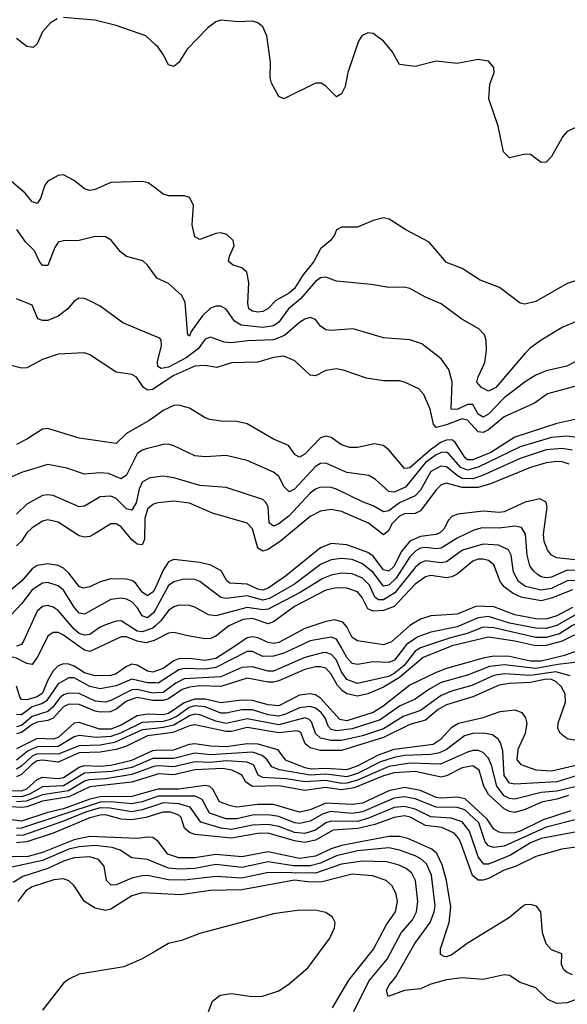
# Model space of a CAD drawing. Header units: inches. Extents: x 884549 to 1028252, y 526810 to 653624.
# Tile 125 of 256: x 949483 to 951570, y 558638 to 562392. Entities that reach past the tile are written whole.
import ezdxf

# ---------------------------------------------------------------- set-up
doc = ezdxf.new("R2010")
doc.units = ezdxf.units.IN
doc.header["$MEASUREMENT"] = 0
for name, color, linetype in [('A9545', 7, 'Continuous'), ('A9546', 7, 'Continuous'), ('A9555', 7, 'Continuous'), ('A9556', 7, 'Continuous')]:
    doc.layers.add(name, color=color, linetype=linetype)

msp = doc.modelspace()

# ---------------------------------------------------------------- linework, layer by layer
at = {"layer": 'A9545', "color": 5}
for points, elevation in [([(949569.6, 560000), (949550, 559959.9), (949530, 559933.8), (949510, 559937.2), (949470, 559958.2), (949411.8, 559971.8), (949370, 559999.6), (949350, 559993.3), (949310, 559966.4), (949290, 559966.1), (949258.8, 560000)], 2480), ([(949785.8, 560000), (949750, 559983.3), (949730, 559987.6), (949712.8, 560000)], 2480), ([(950000, 559908.2), (949990, 559904.7), (949970, 559907.4), (949930, 559930.6), (949910, 559934.7), (949890, 559926.2), (949850, 559897.8), (949830, 559892.1), (949770, 559890.6), (949730, 559902.1), (949690, 559927.3), (949670, 559934.8), (949650, 559935.8), (949630, 559927.8), (949610, 559908.9), (949590, 559874), (949570, 559823.7), (949550, 559810.8), (949510, 559799.3), (949490, 559800.3), (949483, 559810), (949470.7, 559850.7)], 2520), ([(950000, 559863.1), (949970, 559863.5), (949910, 559877.3), (949850, 559851.5), (949790, 559840.6), (949750, 559849.2), (949690, 559882.3), (949670, 559882.3), (949630, 559860.1), (949585.5, 559794.5), (949570, 559784.4), (949530, 559772.1), (949490, 559741.6), (949470, 559743.4)], 2540), ([(950000, 559825), (949990, 559824.4), (949930, 559838.2), (949910, 559836.7), (949830, 559796), (949810, 559790), (949770, 559793.3), (949710, 559822.4), (949670, 559824.7), (949650, 559817.8), (949634.7, 559805.3), (949609.2, 559770.8), (949590, 559754.2), (949530, 559735), (949490, 559701.2), (949470, 559696.2)], 2560), ([(950000, 559796.4), (949990, 559796.6), (949930, 559808), (949890, 559793.1), (949850, 559763.1), (949827.5, 559752.5), (949790, 559751.5), (949770, 559755.6), (949710, 559780.9), (949670, 559782.3), (949650, 559772.3), (949610, 559729.4), (949590, 559720), (949550, 559713.6), (949530, 559704.4), (949490, 559674.8), (949470, 559669.4)], 2580), ([(950000, 559742.5), (949970, 559743.8), (949930, 559737.5), (949870, 559702.2), (949830, 559687.4), (949786.4, 559686.4), (949710, 559712.4), (949690, 559710.4), (949630, 559655.5), (949610, 559649), (949550, 559650.8), (949470, 559611.4)], 2620), ([(950000, 559715), (949950, 559712.3), (949870, 559672.9), (949830, 559659.4), (949774.9, 559654.9), (949710, 559663.1), (949690, 559657.1), (949630, 559621), (949550, 559619.5), (949515.4, 559604.6), (949470, 559568.5)], 2640), ([(950000, 559689.8), (949950, 559684.4), (949844.2, 559635.8), (949790, 559626.5), (949710, 559622.8), (949630, 559591.1), (949550, 559592.5), (949530, 559583.8), (949490, 559546.4), (949470, 559534.7)], 2660), ([(950000, 559665.6), (949970, 559662), (949890, 559622.5), (949850, 559609.2), (949790, 559599.5), (949710, 559596.2), (949630, 559560.9), (949570, 559568.8), (949550, 559565.7), (949530, 559553), (949490, 559514.5), (949470, 559505.8)], 2680), ([(949430, 559452.8), (949490, 559452.2), (949510, 559460), (949550, 559494.5), (949570, 559504.4), (949630, 559498.3), (949650, 559503.2), (949710, 559542.4), (949730, 559548.2), (949790, 559545.9), (949830.1, 559549.9), (949910, 559568.7), (949990, 559606.2), (950000, 559606.4)], 2720), ([(950000, 559575.4), (949990, 559575.5), (949910, 559541.3), (949833.9, 559526.1), (949730, 559518.6), (949650, 559471.5), (949570, 559466.6), (949520.6, 559439.4), (949490, 559429.4), (949430, 559430.8)], 2740), ([(950000, 559545.4), (949990, 559543.8), (949910, 559513.5), (949810, 559497.5), (949746.6, 559493.4), (949730, 559488.8), (949668.6, 559451.4), (949570, 559437.2), (949507.6, 559412.4), (949470, 559409.5)], 2760), ([(950000, 559512.8), (949910, 559484.6), (949750, 559466.7), (949670, 559429.4), (949570, 559412), (949509.5, 559390.5), (949490, 559387.9), (949370, 559395.6)], 2780), ([(950000, 559455.8), (949910, 559429.8), (949790, 559428.5), (949750, 559420.1), (949650, 559382.7), (949590, 559369.7), (949490, 559336), (949390, 559348.5)], 2820), ([(950000, 559428.1), (949950, 559410.5), (949910, 559401.9), (949830, 559410.4), (949790, 559408.8), (949490, 559309.3), (949470, 559308.5)], 2840), ([(950000, 559396.1), (949950, 559379.2), (949910, 559372), (949826.2, 559386.2), (949790, 559386.7), (949733.3, 559370), (949650, 559335.7), (949496.8, 559283.2), (949470, 559281.3)], 2860), ([(950000, 559361.6), (949963, 559350), (949910, 559341.2), (949870, 559343.8), (949810, 559359.7), (949790, 559359.2), (949750, 559348.5), (949610, 559290.8), (949510, 559256.9), (949470, 559253.7)], 2880), ([(950000, 559266.4), (949990, 559274), (949970, 559275.7), (949930, 559269.6), (949750, 559278.2), (949690, 559265), (949570, 559216.3), (949510, 559200.2), (949440.9, 559200.9)], 2920), ([(950000, 559177.9), (949970, 559190.3), (949910, 559196.3), (949865.3, 559225.3), (949835.8, 559235.8), (949770, 559243.4), (949710, 559238.6), (949670, 559228.8), (949570, 559185.7), (949441.4, 559158.6)], 2940), ([(950000, 559122.5), (949970, 559128.4), (949950, 559128.1), (949910, 559119.2), (949850, 559093.7), (949832.1, 559092.1), (949813.7, 559110), (949804.2, 559164.2), (949783.2, 559190), (949750, 559200.8), (949690, 559196.4), (949650, 559184), (949590, 559155.4), (949495, 559125), (949457.9, 559102.1)], 2960), ([(950000, 559060.6), (949950, 559063.3), (949910, 559051.7), (949830, 559000.9), (949810, 558995.1), (949770, 559004.8), (949729.6, 559029.6), (949689.9, 559089.9), (949670, 559109.1), (949650, 559115.8), (949612.7, 559112.7), (949530, 559085.7), (949506.3, 559070), (949475.7, 559030)], 2980), ([(950000, 558841), (949950, 558811.7), (949879.7, 558780.3), (949710, 558752.9), (949670, 558733.9), (949650, 558718.8), (949570, 558616.2)], 3020)]:
    msp.add_lwpolyline(points, dxfattribs=dict(at, elevation=elevation))
at = {"layer": 'A9546', "color": 5}
for points, elevation in [([(949625.5, 562394.5), (949600.3, 562379.7), (949570, 562346), (949550, 562299.3), (949533.9, 562286.1), (949510, 562289.7), (949470, 562319.7)], 2180), ([(950000, 562296.3), (949964, 562330), (949850, 562369.6), (949769.6, 562389.6), (949650, 562399.6)], 2180), ([(950000, 561748.9), (949972.3, 561770), (949950, 561775.4), (949830, 561770.6), (949770, 561744.2), (949750, 561741), (949730, 561747.1), (949690, 561778.5), (949650, 561799.7), (949630, 561798.3), (949590, 561776.3), (949579.1, 561760.9), (949562.7, 561710), (949550, 561691), (949530, 561697.2), (949503.4, 561730), (949442.3, 561782.3)], 2220), ([(950000, 561414.3), (949970, 561455.6), (949951.8, 561471.8), (949890, 561488.5), (949866.5, 561506.5), (949831.2, 561551.2), (949810, 561564.2), (949770, 561565.6), (949710, 561549.3), (949650, 561548.3), (949630, 561543.8), (949616.7, 561523.3), (949590, 561455.1), (949570, 561455), (949557.7, 561470), (949539.4, 561510), (949504.7, 561544.7), (949471.4, 561591.4)], 2240), ([(950000, 561184.1), (949876.4, 561236.4), (949790, 561299.7), (949750, 561320.4), (949730, 561328.4), (949710, 561329.7), (949690, 561318.3), (949666.4, 561290), (949630, 561261.9), (949590, 561245.5), (949570, 561244.7), (949551.4, 561251.4), (949530, 561303.5), (949470, 561327.6)], 2260), ([(950000, 560988.9), (949990, 560982.3), (949970, 560978.9), (949955.3, 560990), (949928.3, 561028.3), (949910, 561039), (949850, 561048.1), (949750, 561113.6), (949730, 561121.2), (949630, 561116.8), (949570, 561096.1), (949510, 561064.9), (949490, 561063.1), (949450, 561072.9)], 2280), ([(950000, 560880.5), (949976, 560864), (949890, 560814), (949850, 560776.1), (949710, 560796.1), (949590, 560833.7), (949570, 560830.5), (949510, 560791.9), (949470, 560772.5)], 2320), ([(950000, 560764.2), (949970, 560756.5), (949950, 560750.4), (949930, 560737), (949890, 560655.9), (949870, 560641.2), (949821.1, 560661.1), (949790, 560664.4), (949730, 560658.8), (949662.4, 560682.4), (949590, 560695.3), (949490, 560665.8), (949450, 560647.4)], 2340), ([(950000, 560647.3), (949975.7, 560644.3), (949950, 560628.4), (949938.6, 560601.4), (949926.3, 560550), (949910, 560521.8), (949890, 560526.9), (949850, 560566.4), (949830, 560575), (949790, 560572.9), (949730, 560536.5), (949710, 560535), (949610, 560577.5), (949590, 560580.4), (949570, 560577.3), (949510, 560545.3), (949470, 560506.4)], 2360), ([(950000, 560546.7), (949990, 560543.4), (949970, 560525.2), (949959.2, 560490), (949958.6, 560410), (949950, 560389.9), (949930, 560392.6), (949910, 560408.5), (949870, 560457.7), (949850, 560469.9), (949830, 560469.9), (949767.1, 560430), (949750, 560421.2), (949730, 560418.3), (949710, 560424.4), (949630, 560476.6), (949590, 560484.8), (949570, 560479.9), (949530, 560454.9), (949510, 560435.4), (949490, 560403.9), (949470, 560386.3)], 2380), ([(950000, 560227.2), (949992.1, 560210), (949970, 560194.7), (949950, 560208.7), (949924.5, 560244.5), (949910, 560254.2), (949890, 560259.3), (949830, 560259.5), (949790, 560248), (949750, 560229.1), (949725.1, 560225.1), (949710, 560230.4), (949670, 560281.9), (949650, 560300.5), (949630, 560310.7), (949590, 560317.8), (949549.2, 560310.8), (949530, 560297.7), (949490, 560250.6), (949450, 560217.9)], 2420), ([(950000, 560143.1), (949992.8, 560130), (949970, 560110.9), (949950, 560119.3), (949931.4, 560150), (949910, 560172.5), (949890, 560182.5), (949870, 560185.9), (949830, 560180.8), (949730, 560125.4), (949710, 560129.4), (949690, 560152.5), (949650, 560216.3), (949630, 560233.3), (949590, 560245.5), (949570, 560243.4), (949530, 560218.4), (949490, 560165.2), (949430, 560101.4)], 2440), ([(950000, 560081.1), (949990, 560072.2), (949950, 560057.6), (949930, 560061.1), (949870, 560100.3), (949850, 560098.3), (949810, 560084.7), (949790, 560076.3), (949750, 560048.2), (949730, 560045.4), (949710, 560051.9), (949690, 560067.8), (949630, 560139.2), (949610, 560152.2), (949590, 560158.2), (949570, 560154.6), (949550, 560137.1), (949497.3, 560022.7), (949489.4, 560010), (949470, 560002.9)], 2460), ([(949712.8, 560000), (949650, 560045.3), (949630, 560055.5), (949610, 560055.5), (949590, 560041.6), (949569.6, 560000)], 2480), ([(950000, 560027.8), (949994.8, 560025.2), (949964.3, 560015.7), (949930, 560021.9), (949890, 560039.2), (949870, 560039.3), (949785.8, 560000)], 2480)]:
    msp.add_lwpolyline(points, dxfattribs=dict(at, elevation=elevation))
at = {"layer": 'A9555', "color": 5}
for points, elevation in [([(950297.4, 560000), (950230, 559955.8), (950190, 559949), (950130, 559956.6), (950090, 559955.3), (950070, 559947), (950030, 559918.8), (950000, 559908.2)], 2520), ([(951018.7, 560000), (951010, 559997.1), (950990, 559984.5), (950948.6, 559930), (950910, 559898.8), (950888.1, 559888.1), (950770, 559861.5), (950730, 559876.9), (950710, 559904.9), (950690, 559950), (950671.5, 559971.5), (950650, 559978.9), (950637.4, 559977.4), (950570, 559960.7), (950450, 559907.7), (950430, 559907.9), (950370, 559924.3), (950330, 559922.2), (950250, 559886.1), (950110, 559878.3), (950077.7, 559862.3), (950030, 559826.7), (950000, 559825)], 2560), ([(950539.1, 560000), (950490, 559977.1), (950450, 559965.4), (950410, 559964.1), (950370, 559983.6), (950350, 559982.4), (950230, 559921.4), (950190, 559916.1), (950110, 559918.2), (950090, 559913.3), (950010, 559862.9), (950000, 559863.1)], 2540), ([(951118.5, 560000), (951020.3, 559959.6), (950930, 559884.1), (950870, 559846.7), (950810, 559821.2), (950770, 559813.3), (950730, 559821.8), (950712.9, 559832.9), (950694, 559854), (950670, 559897.2), (950650, 559919.9), (950630, 559925.1), (950610, 559924), (950570, 559914), (950470, 559871), (950450, 559866.5), (950430, 559866.3), (950350, 559881.4), (950250, 559850), (950170, 559852.5), (950130, 559847.5), (950102.1, 559837.9), (950050, 559803), (950030, 559796), (950000, 559796.4)], 2580), ([(951650, 559999.5), (951553.9, 559966.1), (951470, 559946.5), (951430, 559946.5), (951350, 559964), (951290, 559965.3), (951250, 559958.2), (951110, 559917.7), (951070, 559903.1), (950970, 559854.5), (950866.7, 559773.3), (950830.1, 559750), (950730, 559718.7), (950703.2, 559723.2), (950630, 559804.7), (950610, 559818.1), (950590, 559821.6), (950550, 559816), (950470, 559776.5), (950430, 559779.9), (950370, 559796.8), (950330, 559797.3), (950250, 559787.5), (950190, 559800.8), (950150, 559800.8), (950110, 559786.9), (950050, 559747), (950030, 559741.2), (950000, 559742.5)], 2620), ([(950950.1, 560000), (950911.8, 559950), (950890, 559941.5), (950830, 559944.1), (950770, 559933.9), (950750, 559937.1), (950730, 559960.7), (950707.7, 560000)], 2540), ([(951630, 559944.4), (951534, 559934), (951450, 559918.2), (951330, 559932.3), (951274, 559926), (951190, 559893.2), (951090, 559865), (951041.8, 559838.2), (950990, 559801.7), (950930, 559774.5), (950857.2, 559722.8), (950750, 559687.9), (950690, 559681), (950670, 559686.2), (950658.6, 559698.6), (950646.9, 559730), (950631.9, 559750), (950610, 559767.4), (950590, 559773.4), (950550, 559768.7), (950496.1, 559743.9), (950470, 559736.7), (950430, 559742), (950370, 559760.4), (950330, 559760.3), (950270, 559747.7), (950250, 559748.2), (950190, 559772.1), (950150, 559775.9), (950128.8, 559770), (950082.9, 559737.1), (950056.2, 559723.8), (950030, 559716.6), (950000, 559715)], 2640), ([(951581.1, 559890), (951526, 559906), (951430, 559891.9), (951330, 559898.3), (951290, 559891.6), (951206.4, 559853.6), (951128.2, 559831.8), (951090, 559815.7), (951010, 559758.7), (950944.7, 559735.3), (950870, 559688.7), (950790, 559662), (950710, 559643.2), (950670, 559643.1), (950630, 559652.6), (950610.3, 559670), (950594.5, 559714.5), (950584.5, 559724.5), (950570.2, 559730.2), (950470, 559702.9), (950350, 559725.7), (950270, 559708.2), (950230, 559716.9), (950170, 559742), (950150, 559744.4), (950130, 559737.7), (950070, 559702.8), (950030, 559692.9), (950000, 559689.8)], 2660), ([(951630, 559638.2), (951570, 559649.6), (951544.3, 559670), (951533.9, 559690), (951534.8, 559710), (951563.1, 559790), (951561.5, 559821.5), (951546.3, 559850), (951527.8, 559867.8), (951510, 559876.1), (951490, 559877), (951430, 559865.2), (951350, 559861.4), (951310, 559854.3), (951210, 559810.6), (951110, 559780.2), (951078.5, 559761.5), (951030, 559721.3), (950970, 559705), (950870, 559655.7), (950710, 559605.1), (950630, 559605.7), (950590, 559615.8), (950571, 559631), (950554.2, 559674.2), (950540.8, 559680.8), (950470, 559672.7), (950350, 559692.8), (950290, 559678.1), (950270, 559677.5), (950150, 559703.9), (950130, 559699.9), (950066.4, 559673.6), (950000, 559665.6)], 2680), ([(950000, 559606.4), (950070, 559607.5), (950130, 559629.8), (950150, 559632.6), (950210, 559623.7), (950270, 559621.4), (950350, 559632.4), (950390, 559630.4), (950465.8, 559610), (950494.4, 559570), (950570, 559540.7), (950595.7, 559535.7), (950650, 559538.3), (950730, 559533.1), (950770, 559547), (950850.4, 559589.6), (950910, 559610.6), (951059.3, 559630), (951088.8, 559650), (951130, 559694.6), (951155.7, 559710), (951248.9, 559731.2), (951314.2, 559754.2), (951370, 559760.1), (951396.8, 559750), (951410.4, 559730.4), (951415.9, 559710), (951409.6, 559670), (951382.1, 559610), (951377.3, 559570), (951392.6, 559552.6), (951450, 559531.4), (951510, 559527.5), (951625.2, 559554.8)], 2720), ([(951630, 559516.2), (951530, 559486.3), (951370, 559477.1), (951350, 559480.9), (951330, 559510), (951324, 559604), (951315.3, 559635.3), (951307.6, 559647.6), (951285.1, 559665.1), (951251.3, 559671.3), (951210, 559670.2), (951178.2, 559661.8), (951110.1, 559610), (951083.3, 559596.7), (951050, 559590.3), (950950, 559587), (950910, 559579.3), (950858, 559562), (950770, 559517.3), (950730, 559505.6), (950650, 559514.9), (950590, 559511.3), (950472.1, 559532.1), (950443.9, 559543.8), (950425.7, 559570), (950407, 559587), (950370, 559598.7), (950210, 559589.1), (950150, 559595.7), (950070, 559575.2), (950000, 559575.4)], 2740), ([(951750, 559503.2), (951530, 559451), (951470, 559445.9), (951370, 559420.6), (951350, 559422.5), (951330, 559432.7), (951301.8, 559470), (951281.4, 559550), (951270, 559576.7), (951250, 559597.7), (951230, 559605.9), (951210, 559605.6), (951190, 559599), (951086.3, 559553.7), (950970, 559557.2), (950890, 559544.2), (950770, 559491.9), (950730, 559481.2), (950710, 559480.3), (950650, 559490.9), (950570, 559486.4), (950498.2, 559498.2), (950410, 559502.4), (950391.9, 559511.9), (950375.3, 559550), (950350, 559560.6), (950270, 559566.4), (950210, 559559.9), (950150, 559562.9), (950070, 559543.9), (950010, 559547), (950000, 559545.4)], 2760), ([(951574.4, 559434.4), (951530, 559420.2), (951471.2, 559408.8), (951410, 559381.1), (951370.7, 559369.3), (951350, 559372.5), (951330, 559382.7), (951270, 559438), (951252.4, 559470), (951234.6, 559530), (951210, 559546.8), (951170, 559539.7), (951110, 559508.7), (951090, 559503.5), (950990, 559526), (950910, 559520.5), (950870, 559509.5), (950757.3, 559462.7), (950710, 559455.4), (950650, 559464.5), (950570, 559452.9), (950470, 559471.4), (950370, 559468.8), (950344.7, 559484.7), (950331, 559510), (950318.4, 559518.4), (950291.2, 559530), (950256.6, 559536.6), (950150, 559531.8), (950070, 559513.2), (950010, 559516), (950000, 559512.8)], 2780), ([(951584, 559376), (951478.8, 559341.2), (951390, 559297.6), (951370, 559291.9), (951330, 559290.4), (951310, 559294), (951290, 559305.5), (951264.4, 559344.4), (951180.9, 559420.9), (951150, 559427.2), (951090, 559423.8), (951070, 559426.7), (951010, 559452.7), (950950, 559464.9), (950890, 559451.9), (950790, 559405.4), (950750, 559400.2), (950650, 559404.5), (950590, 559379.6), (950550, 559370.6), (950450, 559399.2), (950390, 559399.5), (950310, 559390), (950285.8, 559394.2), (950243.9, 559410), (950218.5, 559458.4), (950208.1, 559468.1), (950190, 559472), (950090, 559457.9), (950010, 559458.7), (950000, 559455.8)], 2820), ([(951610, 559343.7), (951490, 559312.9), (951330, 559241.1), (951290, 559236.2), (951270, 559242.2), (951257.6, 559257.6), (951233.5, 559330), (951179.5, 559379.5), (951150, 559388), (951070, 559389.2), (950990, 559421.6), (950950, 559429.2), (950910, 559423.7), (950790, 559371.5), (950750, 559365.4), (950667.3, 559372.7), (950637.2, 559362.8), (950590, 559336.1), (950550, 559327.1), (950530, 559329.8), (950470, 559354.4), (950430, 559359.7), (950370, 559359.2), (950310, 559345.1), (950270, 559345.2), (950206.9, 559366.9), (950178.7, 559418.7), (950151.2, 559431.2), (950010, 559431.6), (950000, 559428.1)], 2840), ([(951667.3, 559307.3), (951470, 559270.3), (951430, 559253.2), (951353.8, 559206.2), (951270, 559172.2), (951251.9, 559171.9), (951230, 559200.2), (951197.6, 559297.6), (951170, 559333.7), (951127.9, 559347.9), (951050, 559353.1), (950990, 559382.1), (950950, 559392.5), (950910, 559388.3), (950812.5, 559347.5), (950770, 559335), (950670, 559336.7), (950650, 559329.2), (950610, 559302.4), (950570, 559289.6), (950530, 559293.2), (950470, 559316.2), (950430, 559323.5), (950370, 559321.2), (950290, 559303.9), (950250.6, 559310), (950172.8, 559332.8), (950132, 559390), (950090, 559402), (950030, 559406.2), (950000, 559396.1)], 2860), ([(951630, 559240.7), (951549.9, 559229.9), (951450, 559201.1), (951375.8, 559164.2), (951330, 559149.9), (951270, 559118.2), (951250, 559111.1), (951230, 559111.3), (951209.3, 559129.3), (951165.4, 559250), (951156.1, 559270), (951139, 559290), (951092.5, 559312.5), (951030, 559319.5), (950971.3, 559351.3), (950950, 559355.9), (950910.2, 559349.8), (950836, 559324), (950771.4, 559308.6), (950677.8, 559302.2), (950610, 559263.8), (950570, 559254.9), (950530, 559261), (950430, 559290.5), (950390, 559288.9), (950290, 559270.9), (950150, 559284.9), (950130, 559292.4), (950111.4, 559310), (950098.1, 559350), (950090, 559358.9), (950058.7, 559370), (950030, 559370.9), (950000, 559361.6)], 2880), ([(951590, 558750.6), (951570, 558758.8), (951556.8, 558770), (951547.7, 558790), (951549.4, 558830), (951510, 558846.2), (951490, 558868.4), (951475.3, 558910), (951469, 558990), (951452.3, 559012.3), (951430, 559019.1), (951410, 559016.8), (951397.7, 559010), (951350, 558969.1), (951188.5, 558870), (951130, 558826.9), (951110, 558819.1), (951100.5, 558820.5), (951087.3, 558827.3), (951087.1, 558850), (951120.1, 558950), (951126.4, 559010), (951110, 559110), (951093.1, 559170), (951072.5, 559212.5), (951054, 559230), (950962.3, 559270), (950930, 559277.9), (950890, 559277.6), (950710, 559243.8), (950670, 559230.8), (950610, 559202.4), (950550, 559193.3), (950430, 559218.9), (950330, 559200.2), (950230, 559208.9), (950150, 559195.9), (950090, 559196.7), (950048.1, 559210), (950010, 559258.8), (950000, 559266.4)], 2920), ([(951650, 558673.1), (951570, 558644.2), (951530, 558641.1), (951496.2, 558656.2), (951450, 558701.4), (951390, 558721.5), (951350, 558747.8), (951330, 558749.7), (951250, 558733.1), (951170, 558738.9), (951110, 558731.4), (951050, 558714.5), (951010, 558696.7), (950949.6, 558690.4), (950887.6, 558667.6), (950881, 558690), (950889.9, 558710), (950916.8, 558743.2), (950989.5, 558870), (951047.1, 558950), (951062.6, 558990), (951066, 559014), (951052.9, 559130), (951033.6, 559173.6), (951012.5, 559192.5), (950990, 559203.6), (950930, 559225.8), (950890, 559234.8), (950770, 559223.5), (950690, 559203.7), (950630, 559175.7), (950590, 559165.8), (950526.3, 559166.3), (950430, 559181.1), (950330, 559159.6), (950230.4, 559170.4), (950150, 559156.3), (950090, 559153.6), (950050, 559157.4), (950000, 559177.9)], 2940), ([(950756.6, 558610), (950813.7, 558726.3), (950884, 558810), (950936.7, 558910), (950979.6, 558960.4), (950995.5, 558990), (951001, 559030), (950991.1, 559110), (950977.4, 559137.4), (950955.9, 559155.9), (950925, 559170), (950881.4, 559181.4), (950790, 559183.6), (950710, 559171.7), (950610, 559137.3), (950430, 559140.3), (950330, 559118.8), (950230, 559125.3), (950110, 559111.7), (950050, 559112.7), (950000, 559122.5)], 2960), ([(950675.6, 558624.4), (950737.3, 558730), (950831.6, 558848.4), (950880, 558940), (950915, 558990), (950923.1, 559030), (950918.3, 559058.3), (950902.7, 559090), (950879.4, 559110), (950827.8, 559127.8), (950750, 559134.2), (950635.3, 559104.7), (950590, 559103.8), (950530, 559111.2), (950330, 559074.7), (950210, 559071.4), (950095.6, 559055.6), (950000, 559060.6)], 2980), ([(950195.2, 558590), (950218, 558650), (950247.2, 558672.9), (950290, 558679.7), (950368.2, 558668.2), (950408.9, 558668.9), (950470, 558689.5), (950510, 558715.7), (950581.9, 558778.1), (950665.6, 558890), (950683, 558930), (950684.7, 558950), (950675, 558970), (950650, 558987.9), (950615.8, 558995.8), (950550, 558997.4), (950450, 558983.1), (950170, 558908.1), (950099, 558881), (950050, 558870.4), (950000, 558841)], 3020)]:
    msp.add_lwpolyline(points, dxfattribs=dict(at, elevation=elevation))
at = {"layer": 'A9556', "color": 5}
for points, elevation in [([(951621.6, 561990), (951570, 561965.1), (951553.7, 561946.3), (951510, 561869.8), (951490, 561848.6), (951470, 561847.2), (951430, 561877.4), (951410, 561878.9), (951350, 561864.7), (951327.4, 561887.4), (951306.2, 561986.2), (951271.3, 562090), (951274.3, 562145.7), (951291.1, 562190), (951289.5, 562210), (951270, 562234), (951230, 562239.6), (951150, 562224.4), (951070, 562233.5), (950990, 562212.7), (950930, 562221), (950902.4, 562270), (950870, 562309.9), (950830, 562339.6), (950810, 562341.3), (950786.4, 562330), (950774.2, 562310), (950734, 562190), (950723, 562137), (950710, 562109.6), (950690, 562097.4), (950650, 562137.7), (950631.6, 562150), (950610, 562149.8), (950490, 562089.4), (950470, 562099), (950442.4, 562150), (950437.4, 562170), (950439.3, 562230), (950424.4, 562330), (950410, 562364.5), (950390, 562379.7), (950370, 562386), (950316.7, 562383.3), (950250.1, 562389.9), (950230, 562383.2), (950199.4, 562360.6), (950120.9, 562279.1), (950090, 562228), (950070, 562213.6), (950050, 562219.5), (950030, 562259.5), (950010, 562287), (950000, 562296.3)], 2180), ([(951694, 561425.9), (951570, 561386.5), (951450, 561316.8), (951407.8, 561307.8), (951390, 561311.6), (951311.2, 561371.2), (951238.4, 561398.4), (951170, 561443.8), (951110, 561466.6), (951043.8, 561543.8), (950954.7, 561590), (950890.7, 561630.7), (950870, 561636.4), (950830, 561626.4), (950770, 561601), (950710, 561600.5), (950690.6, 561590), (950683.1, 561570), (950667.6, 561550), (950630, 561518.6), (950603.6, 561470), (950562.4, 561417.6), (950530, 561366.7), (950510, 561349.4), (950458.7, 561321.3), (950430, 561291.3), (950410, 561279.3), (950390, 561276.9), (950370, 561280.8), (950355.8, 561290), (950351.9, 561310), (950356.7, 561390), (950348.9, 561428.9), (950330, 561446.2), (950296.5, 561456.5), (950279.3, 561470), (950282, 561490), (950300.8, 561530), (950296.8, 561550), (950272.7, 561572.7), (950250, 561578.8), (950230, 561577.1), (950170, 561554.3), (950150, 561564.5), (950140.3, 561610), (950144.7, 561684.7), (950130, 561713.3), (950110, 561720.5), (950050, 561719.7), (950030, 561726), (950000, 561748.9)], 2220), ([(951610, 561243.2), (951550, 561218), (951470, 561169.9), (951430, 561140.9), (951410, 561120.5), (951297.2, 560990), (951270, 560975.1), (951243, 560990), (951225, 561010), (951229.9, 561030), (951255.3, 561084.7), (951262.7, 561130), (951260.6, 561170), (951254.2, 561190), (951232.9, 561212.9), (951167.6, 561250), (951090, 561308.9), (951030, 561333.6), (950970, 561366.8), (950948.1, 561371.9), (950890, 561370.9), (950822.4, 561382.4), (950690, 561394.4), (950650, 561410.5), (950630, 561407.3), (950610, 561393.7), (950552.6, 561327.4), (950507.7, 561290), (950470, 561238.5), (950450, 561224.2), (950410, 561217.9), (950327.4, 561227.4), (950302, 561242), (950270, 561288.4), (950250, 561299.1), (950230, 561299.9), (950210, 561291.4), (950178.3, 561261.7), (950136.7, 561203.3), (950130, 561184.8), (950123.8, 561190), (950122, 561202), (950113.7, 561313.7), (950100.5, 561340.5), (950050, 561386.4), (950006, 561406), (950000, 561414.3)], 2240), ([(951650, 561113.4), (951568.7, 561071.3), (951490, 561052.5), (951450, 561036.4), (951410, 561011.4), (951330, 560950.3), (951270, 560887.6), (951250, 560876.6), (951230, 560887.7), (951210, 560924.3), (951190, 560924.1), (951150, 560906.1), (951127.4, 560907.4), (951131.7, 561011.7), (951118, 561058), (951090, 561099.3), (951015.4, 561155.4), (950970, 561170.7), (950870, 561179.3), (950753.4, 561213.4), (950670, 561206.8), (950650, 561209), (950630, 561222.7), (950610, 561248.2), (950590, 561255.8), (950570, 561249.8), (950550, 561237.2), (950492.8, 561187.2), (950450, 561170.7), (950352.1, 561167.9), (950290, 561159.3), (950262.1, 561162.1), (950210, 561181.1), (950190, 561173.4), (950163.1, 561136.9), (950117.1, 561102.9), (950050, 561067.2), (950022.3, 561062.3), (950009.2, 561069.2), (950007.6, 561087.6), (950023.4, 561150), (950022, 561170), (950017, 561177), (950000, 561184.1)], 2260), ([(951730, 561028.5), (951494.9, 560965.1), (951444.6, 560930), (951330, 560878.1), (951270, 560828.6), (951250, 560818.3), (951230, 560820.5), (951190, 560864.7), (951170, 560869.5), (951110, 560847), (951070, 560837.6), (951060.3, 560850), (951047.5, 560907.5), (951023.4, 560963.4), (951004.1, 560984.1), (950950, 561009.9), (950930, 561015.2), (950870, 561014.9), (950805.2, 561025.2), (950715.8, 561055.8), (950690, 561060.2), (950650, 561054), (950610, 561034.6), (950590, 561037.1), (950531, 561091), (950490, 561109.1), (950450, 561103.9), (950390, 561085.5), (950290, 561083.4), (950234.1, 561065.9), (950190, 561072.9), (950150, 561070.2), (950070, 561035), (950000, 560988.9)], 2280), ([(951610, 560870.3), (951530, 560852.1), (951370, 560799.7), (951278.3, 560741.7), (951210, 560713.2), (951190, 560713.5), (951180.8, 560720.8), (951142.1, 560782.1), (951130, 560790.2), (951110, 560788.9), (951090, 560780.6), (951048.6, 560751.4), (950970, 560682.8), (950950, 560681.3), (950890, 560751.7), (950868.9, 560768.9), (950834.7, 560774.7), (950770, 560760.4), (950741, 560761), (950710, 560770.5), (950670, 560798.5), (950650, 560804.4), (950630, 560797.9), (950570, 560734.9), (950550, 560723.9), (950532.9, 560732.9), (950507.9, 560767.9), (950450, 560792.6), (950350, 560850.6), (950310, 560860.2), (950250, 560860.8), (950207.6, 560867.6), (950190, 560873.7), (950130, 560911.2), (950090, 560922.7), (950070, 560920.4), (950030, 560901.3), (950000, 560880.5)], 2320), ([(951617.3, 560797.3), (951570, 560804.2), (951510, 560798.9), (951390, 560763.6), (951230, 560685.6), (951190, 560674), (951164.1, 560684.1), (951117.7, 560737.7), (951110, 560742.9), (951090, 560742.1), (951070, 560733), (951030, 560703.1), (950954, 560610), (950909.9, 560589.9), (950890, 560593.2), (950838.6, 560638.6), (950813.5, 560653.4), (950730, 560665), (950650, 560700.8), (950630, 560699.5), (950610, 560688.3), (950530, 560601.3), (950510, 560591.9), (950490.7, 560610.7), (950470, 560649.8), (950450, 560666.6), (950350, 560711.2), (950270, 560730.5), (950190, 560724.9), (950150, 560728.4), (950070, 560767.3), (950050, 560772.9), (950030, 560771.9), (950000, 560764.2)], 2340), ([(951588.9, 560750), (951550, 560757.5), (951490, 560751.5), (951390, 560719), (951246.4, 560653.6), (951210, 560641.5), (951170, 560642.8), (951150, 560653.8), (951110, 560687.3), (951087.5, 560690), (951050, 560669), (951010, 560598.4), (950990, 560576.4), (950930, 560550), (950890, 560518.8), (950876.7, 560516.7), (950870, 560515.7), (950830, 560538.9), (950790, 560553.5), (950690, 560602.3), (950670, 560608.6), (950630, 560609.4), (950610, 560602.1), (950590, 560587.1), (950510, 560499.6), (950470, 560469.6), (950450, 560461.2), (950433.6, 560473.6), (950430, 560533), (950422.7, 560550), (950410, 560562.3), (950270, 560608.3), (950170, 560616), (950070, 560645), (950029, 560651), (950000, 560647.3)], 2360), ([(951576.7, 560696.7), (951550, 560706.2), (951530, 560707.7), (951490, 560701.7), (951430, 560684.9), (951277.3, 560622.7), (951230, 560608.1), (951170, 560607.7), (951110, 560624.5), (951090, 560618.3), (951070, 560599.9), (951010, 560518.7), (950990, 560508.6), (950950, 560507.3), (950930, 560498.8), (950900.7, 560470), (950890, 560443.7), (950870, 560427.9), (950811.8, 560471.8), (950710, 560516.8), (950670, 560524.8), (950630, 560518.1), (950590, 560497.6), (950476.5, 560403.5), (950430, 560371.9), (950410, 560364.9), (950390, 560376.8), (950370.2, 560450.2), (950350, 560472.5), (950217.4, 560510), (950130, 560548.5), (950070, 560556.2), (950010, 560549.9), (950000, 560546.7)], 2380), ([(951610, 560331.1), (951530, 560340.1), (951509.9, 560349.9), (951494.3, 560370), (951482.1, 560402.1), (951479.7, 560430), (951493.9, 560533.9), (951490, 560552.9), (951465.6, 560565.6), (951410, 560551.9), (951330, 560515), (951310, 560512.4), (951250, 560518.1), (951153, 560507), (951130, 560497.7), (951116.7, 560483.3), (951099, 560450), (951084.5, 560435.5), (951070, 560428.6), (951010, 560421.1), (950970, 560403.4), (950936.4, 560363.6), (950910, 560308.1), (950890, 560289.1), (950870, 560294.9), (950830, 560346.4), (950810, 560360.5), (950730, 560389.7), (950670, 560395.3), (950630, 560378.6), (950496.5, 560270), (950430, 560224), (950410, 560217.1), (950390, 560220.1), (950350, 560239.3), (950283.2, 560243.2), (950272.1, 560252.1), (950251.2, 560290), (950212, 560312), (950170, 560322), (950070, 560333.6), (950050, 560324.3), (950030, 560292.6), (950000, 560227.2)], 2420), ([(951633.7, 560290), (951570, 560292.5), (951510, 560266.8), (951490, 560263.5), (951470, 560268), (951456.8, 560276.8), (951440.9, 560290), (951427.1, 560310), (951417, 560350), (951410.6, 560430.6), (951395.7, 560455.8), (951370, 560461.1), (951310, 560453.4), (951245.3, 560454.7), (951214.1, 560445.8), (951150, 560414.9), (951090, 560376.5), (951070, 560373.9), (951030, 560379.7), (951010, 560376.6), (950992.8, 560367.2), (950970, 560344.4), (950917.9, 560262.1), (950890, 560235.6), (950870, 560231.6), (950830, 560284.3), (950790, 560317.3), (950750, 560333.3), (950710, 560338.1), (950670, 560332.8), (950630, 560315.3), (950530, 560239.6), (950435.3, 560184.7), (950410, 560178.9), (950350, 560195), (950270, 560184.8), (950250, 560188.8), (950169.4, 560249.4), (950150, 560257.3), (950110, 560258.4), (950070, 560249.2), (950050, 560234.3), (950000, 560143.1)], 2440), ([(951650, 560254.3), (951570, 560251.8), (951510, 560223.1), (951470, 560216.6), (951410.9, 560230.9), (951384, 560250), (951365.2, 560285.2), (951356.6, 560350), (951345.6, 560370), (951307.8, 560387.8), (951250, 560392.3), (951170.6, 560369.4), (951110, 560324.6), (951090, 560320.8), (951030, 560329.1), (951010, 560321), (950990, 560303.2), (950912.7, 560207.3), (950870, 560180), (950850, 560180.6), (950836.7, 560190), (950816.4, 560236.4), (950790, 560262.3), (950750, 560279), (950710, 560282.1), (950670, 560274.6), (950638.1, 560261.9), (950552.5, 560207.5), (950430, 560144), (950410, 560142), (950350, 560150.7), (950230, 560118.5), (950202.7, 560122.7), (950150, 560152.4), (950130, 560158.9), (950090, 560160.2), (950070, 560153.7), (950050, 560138.7), (950020.6, 560099.4), (950000, 560081.1)], 2460), ([(951590, 560218.6), (951510, 560186.7), (951470, 560176.2), (951394.9, 560190), (951363.5, 560203.5), (951329.9, 560230), (951313.8, 560250), (951290, 560313.3), (951269.6, 560329.6), (951250, 560335), (951230, 560334.4), (951210, 560327.4), (951150, 560278.4), (951130, 560267.2), (951110, 560264.2), (951050, 560273.2), (951030, 560268.3), (950990, 560240.1), (950910, 560155), (950870, 560138.8), (950830, 560137), (950810, 560145.4), (950788.8, 560188.8), (950770, 560210.6), (950730, 560224.3), (950690, 560226.2), (950650, 560216.5), (950530, 560154.5), (950450, 560095.8), (950430, 560089), (950370, 560108.7), (950335, 560105), (950279.6, 560080.4), (950230, 560041.6), (950210, 560032.6), (950190, 560031.7), (950130, 560041.4), (950070, 560055.6), (950050, 560053.1), (950000, 560027.8)], 2480), ([(951590, 560150.8), (951530, 560118.5), (951490, 560106.8), (951450, 560107.2), (951370, 560122.4), (951290, 560153.3), (951224.5, 560155.5), (951150, 560125.1), (951050, 560118.6), (951010, 560106.9), (950970, 560081.9), (950899.5, 560020.5), (950870, 560009), (950770, 560023.6), (950750, 560036.7), (950730, 560077.4), (950715.1, 560095.1), (950683.7, 560103.7), (950650, 560097.1), (950570, 560070.5), (950470, 560017), (950450, 560013.9), (950430, 560017.2), (950390, 560035.4), (950370, 560038.9), (950350, 560034.5), (950297.4, 560000)], 2520), ([(951996.3, 560000), (951998.9, 560010), (952039.1, 560090), (952043.6, 560110), (952040.2, 560130), (952005.3, 560145.3), (951910, 560155), (951850.3, 560150.3), (951710, 560110), (951624.4, 560095.6), (951590, 560081.7), (951540.1, 560050), (951490, 560036.6), (951450, 560036.7), (951290, 560073.8), (951250, 560075.2), (951188.9, 560051.1), (951124.7, 560035.3), (951018.7, 560000)], 2560), ([(951599.1, 560120.9), (951530, 560082.1), (951490, 560071.1), (951450, 560071.4), (951350, 560090.7), (951270, 560115.9), (951230, 560111.4), (951150, 560077.2), (951050, 560056.6), (951000.6, 560039.5), (950957.8, 560010), (950950.1, 560000)], 2540), ([(951929.4, 560000), (951934.4, 560010), (951942, 560050), (951940.4, 560070), (951929.9, 560089.9), (951917, 560097), (951850.9, 560110.9), (951635.3, 560064.7), (951550, 560021.8), (951490, 560006.4), (951450, 560004.7), (951370, 560022.9), (951270, 560037.8), (951130, 560004.7), (951118.5, 560000)], 2580), ([(950707.7, 560000), (950690.7, 560030), (950670, 560037.5), (950590, 560023.8), (950539.1, 560000)], 2540)]:
    msp.add_lwpolyline(points, dxfattribs=dict(at, elevation=elevation))

doc.saveas('drawing.dxf')
